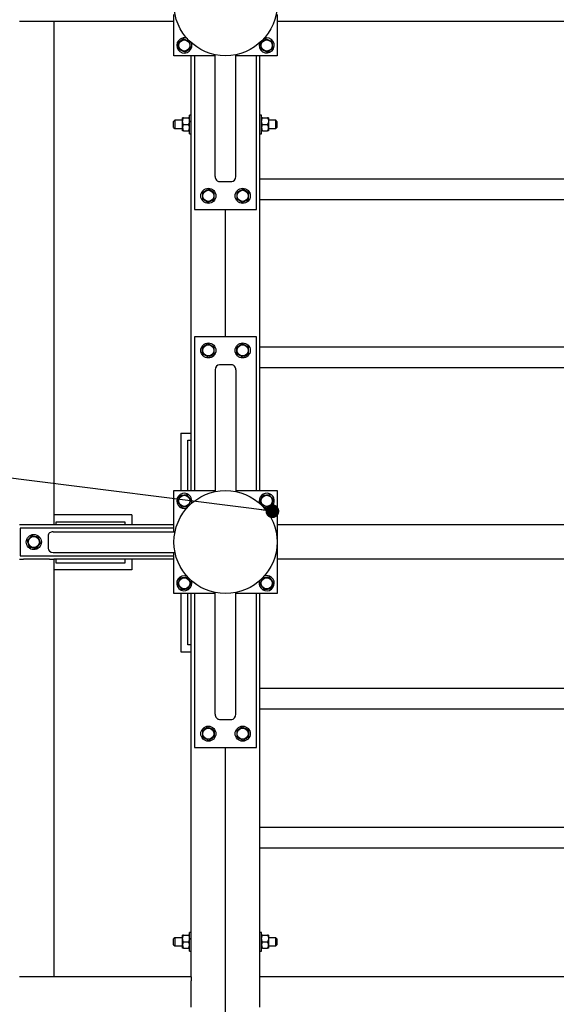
# Model space of a CAD drawing. Header units: millimetres. Extents: x 0 to 841, y 0 to 594.
# Tile 23 of 92: x 127 to 166, y 486 to 557. Entities that reach past the tile are written whole.
import ezdxf

# ---------------------------------------------------------------- set-up
doc = ezdxf.new("R2010")
doc.units = ezdxf.units.MM
doc.layers.add('NOTES', color=6, linetype='Continuous')
doc.layers.add('TRAIT-FORT', color=4, linetype='Continuous', lineweight=25)
doc.dimstyles.new('SLDDIMSTYLE3', dxfattribs={"dimtxt": 0.18, "dimasz": 1, "dimexe": 0, "dimexo": 0.0625, "dimgap": 0, "dimtad": 0, "dimtih": 1, "dimtoh": 1, "dimdec": 0, "dimrnd": 1e-09, "dimzin": 0, "dimdsep": 46, "dimtxsty": 'Standard', "dimblk1": 'DOT', "dimblk2": 'DOT', "dimsah": 1, "dimcen": 0.09, "dimadec": 0, "dimazin": 0, "dimtfac": 1, "dimtdec": 0, "dimtofl": 0, "dimtmove": 0, "dimatfit": 3, "dimldrblk": 'DOT', "dimfxl": 1, "dimfrac": 2, "dimtolj": 1, "dimtzin": 0, "dimarcsym": 0})

# ---------------------------------------------------------------- blocks, each defined once
blk = doc.blocks.new('_Dot')
at = {"color": 0, "linetype": 'ByBlock', "lineweight": -2}
blk.add_line((-0.5, 0), (-1, 0), dxfattribs=at)
at = {"color": 0, "linetype": 'ByBlock', "const_width": 0.5}
blk.add_lwpolyline([(-0.25, 0, 1), (0.25, 0, 1)], format="xyb", close=True, dxfattribs=at)

msp = doc.modelspace()

# ---------------------------------------------------------------- linework, layer by layer
at = {"layer": 'TRAIT-FORT', "color": 4, "linetype": 'Continuous', "lineweight": 25}
for p, q in [((127.11, 557.086), (126.81, 557.086)), ((129.01, 557.086), (127.11, 557.086)), ((129.31, 557.086), (129.01, 557.086)), ((129.31, 557.086), (129.31, 520.436)), ((138.06, 557.086), (129.31, 557.086)), ((138.06, 554.586), (138.06, 557.586)), ((145.56, 557.586), (145.56, 554.586)), ((189.16, 557.086), (145.56, 557.086)), ((141.06, 554.586), (138.06, 554.586)), ((139.31, 522.936), (139.31, 554.586)), ((139.56, 554.586), (139.56, 543.386)), ((141.06, 554.586), (139.56, 554.586)), ((141.06, 545.806), (141.06, 554.662)), ((142.56, 545.806), (142.56, 554.662)), ((145.56, 554.586), (142.56, 554.586)), ((144.06, 554.586), (142.56, 554.586)), ((144.06, 543.386), (144.06, 554.586)), ((144.31, 522.936), (144.31, 554.586)), ((138.11, 549.886), (138.035, 549.811)), ((138.035, 549.361), (138.035, 549.811)), ((138.685, 549.886), (138.11, 549.886)), ((138.11, 549.886), (138.11, 549.286)), ((138.685, 549.824), (138.685, 550.061)), ((138.685, 549.349), (138.685, 549.824)), ((138.758, 550.061), (139.111, 550.061)), ((139.31, 550.261), (139.185, 550.261)), ((139.185, 548.911), (139.185, 550.261)), ((144.435, 550.261), (144.31, 550.261)), ((144.435, 548.911), (144.435, 550.261)), ((144.508, 550.061), (144.861, 550.061)), ((144.935, 550.061), (144.935, 549.824)), ((145.46, 549.886), (144.935, 549.886)), ((144.935, 549.824), (144.935, 549.349)), ((145.535, 549.811), (145.46, 549.886)), ((145.46, 549.286), (145.46, 549.886)), ((145.535, 549.811), (145.535, 549.361)), ((138.035, 549.361), (138.11, 549.286)), ((138.11, 549.286), (138.685, 549.286)), ((138.685, 549.111), (138.685, 549.349)), ((138.758, 549.586), (139.111, 549.586)), ((138.758, 549.111), (139.111, 549.111)), ((144.508, 549.586), (144.861, 549.586)), ((144.508, 549.111), (144.861, 549.111)), ((144.935, 549.349), (144.935, 549.111)), ((144.935, 549.286), (145.46, 549.286)), ((145.46, 549.286), (145.535, 549.361)), ((139.185, 548.911), (139.31, 548.911)), ((144.31, 548.911), (144.435, 548.911)), ((144.31, 545.62), (190.41, 545.62)), ((141.36, 545.424), (142.26, 545.424)), ((144.31, 544.12), (190.41, 544.12)), ((139.56, 543.386), (144.06, 543.386)), ((141.81, 534.136), (141.81, 543.386)), ((139.56, 534.136), (139.56, 522.936)), ((144.06, 534.136), (139.56, 534.136)), ((144.06, 522.936), (144.06, 534.136)), ((144.31, 533.403), (190.41, 533.403)), ((142.26, 532.098), (141.36, 532.098)), ((144.31, 531.903), (190.41, 531.903)), ((141.06, 531.716), (141.06, 522.86)), ((142.56, 531.716), (142.56, 522.86)), ((138.568, 527.102), (139.31, 527.102)), ((138.568, 527.102), (138.568, 522.936)), ((139.068, 522.936), (139.068, 526.604)), ((139.068, 526.604), (139.31, 526.604)), ((138.06, 522.936), (141.06, 522.936)), ((138.06, 519.936), (138.06, 522.936)), ((139.56, 522.936), (141.06, 522.936)), ((142.56, 522.936), (145.56, 522.936)), ((142.56, 522.936), (144.06, 522.936)), ((145.56, 522.936), (145.56, 515.436)), ((134.994, 521.157), (129.31, 521.157)), ((134.994, 521.157), (134.994, 520.436)), ((127.11, 520.436), (126.81, 520.436)), ((129.01, 520.436), (127.11, 520.436)), ((129.31, 520.436), (129.01, 520.436)), ((138.06, 520.436), (129.31, 520.436)), ((129.494, 520.657), (134.494, 520.657)), ((129.494, 520.436), (129.494, 520.657)), ((134.494, 520.657), (134.494, 520.436)), ((190.41, 520.436), (145.56, 520.436)), ((126.86, 520.186), (126.86, 518.186)), ((138.06, 520.186), (126.86, 520.186)), ((129.28, 519.936), (138.136, 519.936)), ((138.06, 519.936), (138.06, 520.186)), ((128.898, 519.636), (128.898, 518.736)), ((129.28, 518.436), (138.136, 518.436)), ((138.06, 515.436), (138.06, 518.436)), ((138.06, 518.186), (138.06, 518.436)), ((126.81, 517.936), (127.11, 517.936)), ((126.86, 518.186), (138.06, 518.186)), ((129.01, 517.936), (127.11, 517.936)), ((129.01, 517.936), (129.31, 517.936)), ((138.06, 517.936), (129.31, 517.936)), ((129.31, 517.936), (129.31, 487.536)), ((129.494, 517.657), (129.494, 517.936)), ((134.494, 517.657), (129.494, 517.657)), ((134.494, 517.936), (134.494, 517.657)), ((134.994, 517.936), (134.994, 517.157)), ((190.41, 517.936), (145.56, 517.936)), ((134.994, 517.157), (129.31, 517.157)), ((141.06, 515.436), (138.06, 515.436)), ((138.566, 515.436), (138.566, 511.203)), ((139.066, 511.705), (139.066, 515.436)), ((139.31, 487.536), (139.31, 515.436)), ((139.56, 515.436), (139.56, 504.236)), ((141.06, 515.436), (139.56, 515.436)), ((141.06, 506.656), (141.06, 515.512)), ((142.56, 506.656), (142.56, 515.512)), ((145.56, 515.436), (142.56, 515.436)), ((144.06, 515.436), (142.56, 515.436)), ((144.06, 504.236), (144.06, 515.436)), ((144.31, 487.536), (144.31, 515.436)), ((138.566, 511.203), (139.31, 511.203)), ((139.31, 511.705), (139.066, 511.705)), ((144.31, 508.553), (190.41, 508.553)), ((144.31, 507.053), (190.41, 507.053)), ((141.36, 506.274), (142.26, 506.274)), ((139.56, 504.236), (144.06, 504.236)), ((141.81, 469.386), (141.81, 504.236)), ((144.31, 498.42), (190.41, 498.42)), ((144.31, 496.92), (190.41, 496.92)), ((138.11, 490.386), (138.035, 490.311)), ((138.035, 489.861), (138.035, 490.311)), ((138.685, 490.386), (138.11, 490.386)), ((138.11, 490.386), (138.11, 489.786)), ((138.685, 490.324), (138.685, 490.561)), ((138.685, 489.849), (138.685, 490.324)), ((138.758, 490.561), (139.111, 490.561)), ((139.31, 490.761), (139.185, 490.761)), ((139.185, 489.411), (139.185, 490.761)), ((144.435, 490.761), (144.31, 490.761)), ((144.435, 489.411), (144.435, 490.761)), ((144.508, 490.561), (144.861, 490.561)), ((144.935, 490.561), (144.935, 490.324)), ((145.46, 490.386), (144.935, 490.386)), ((144.935, 490.324), (144.935, 489.849)), ((145.535, 490.311), (145.46, 490.386)), ((145.46, 489.786), (145.46, 490.386)), ((145.535, 490.311), (145.535, 489.861)), ((138.035, 489.861), (138.11, 489.786)), ((138.11, 489.786), (138.685, 489.786)), ((138.685, 489.611), (138.685, 489.849)), ((138.758, 490.086), (139.111, 490.086)), ((138.758, 489.611), (139.111, 489.611)), ((144.508, 490.086), (144.861, 490.086)), ((144.508, 489.611), (144.861, 489.611)), ((144.935, 489.849), (144.935, 489.611)), ((144.935, 489.786), (145.46, 489.786)), ((145.46, 489.786), (145.535, 489.861)), ((139.185, 489.411), (139.31, 489.411)), ((144.31, 489.411), (144.435, 489.411)), ((127.11, 487.536), (126.81, 487.536)), ((129.01, 487.536), (127.11, 487.536)), ((129.31, 487.536), (129.01, 487.536)), ((139.31, 487.536), (129.31, 487.536)), ((139.31, 487.536), (139.31, 487.236)), ((189.16, 487.536), (144.31, 487.536)), ((144.31, 487.236), (144.31, 487.536)), ((139.31, 485.336), (139.31, 487.236)), ((144.31, 485.336), (144.31, 487.236))]:
    msp.add_line(p, q, dxfattribs=at)
for centre, radius in [((141.81, 558.336), 3.75), ((138.81, 555.336), 0.404), ((144.81, 555.336), 0.404), ((140.56, 544.386), 0.55), ((140.56, 544.386), 0.404), ((143.06, 544.386), 0.55), ((143.06, 544.386), 0.404), ((140.56, 533.136), 0.55), ((140.56, 533.136), 0.404), ((143.06, 533.136), 0.55), ((143.06, 533.136), 0.404), ((141.81, 519.186), 3.75), ((138.81, 522.186), 0.404), ((144.81, 522.186), 0.404), ((127.86, 519.186), 0.55), ((127.86, 519.186), 0.404), ((138.81, 516.186), 0.404), ((144.81, 516.186), 0.404), ((140.56, 505.236), 0.55), ((140.56, 505.236), 0.404), ((143.06, 505.236), 0.55), ((143.06, 505.236), 0.404)]:
    msp.add_circle(centre, radius, dxfattribs=at)
for centre, start, end in [((138.81, 555.336), 157.47733, 26.81269), ((138.81, 555.336), 63.18686, 157.47733), ((144.81, 555.336), 159.26449, 110.73554), ((138.81, 522.186), 67.47733, 290.07478), ((138.81, 522.186), 339.92524, 67.47733), ((144.81, 522.186), 67.47733, 202.09229), ((144.81, 522.186), 247.23423, 67.47733), ((138.81, 516.186), 69.69989, 20.30011), ((144.81, 516.186), 153.16602, 67.47733), ((144.81, 516.186), 67.47733, 116.83443)]:
    msp.add_arc(centre, 0.55, start, end, dxfattribs=at)
for centre, major_axis, start_param, end_param in [((141.36, 545.806), (0, 0.382), 1.570796, 3.141593), ((142.26, 545.806), (0, 0.382), 3.141593, 4.712389), ((141.36, 531.716), (0, -0.382), 3.141593, 4.712389), ((142.26, 531.716), (0, -0.382), 1.570796, 3.141593), ((129.28, 519.636), (0.382, 0), 1.570796, 3.141593), ((129.28, 518.736), (0.382, 0), 3.141593, 4.712389), ((141.36, 506.656), (0, 0.382), 1.570796, 3.141593), ((142.26, 506.656), (0, 0.382), 3.141593, 4.712389)]:
    msp.add_ellipse(centre, major_axis=major_axis, ratio=0.784416, start_param=start_param, end_param=end_param, dxfattribs=at)
for points, knots in [([(138.749, 555.823), (138.715, 555.798), (138.647, 555.746), (138.545, 555.669), (138.448, 555.595), (138.388, 555.55), (138.358, 555.527)], [0, 0, 0, 0, 0.264605, 0.534948, 0.765343, 1, 1, 1, 1]), ([(138.418, 555.04), (138.415, 555.071), (138.407, 555.132), (138.394, 555.237), (138.379, 555.353), (138.368, 555.445), (138.361, 555.503), (138.359, 555.519), (138.358, 555.527)], [0, 0, 0, 0, 0.192003, 0.385859, 0.637822, 0.896593, 0.948284, 1, 1, 1, 1]), ([(138.749, 555.823), (138.788, 555.807), (138.868, 555.773), (138.985, 555.723), (139.098, 555.676), (139.167, 555.647), (139.201, 555.632)], [0, 0, 0, 0, 0.2646049, 0.5349477, 0.7653431, 1, 1, 1, 1]), ([(139.262, 555.145), (139.254, 555.207), (139.241, 555.31), (139.223, 555.458), (139.21, 555.558), (139.203, 555.616), (139.201, 555.632)], [0, 0, 0, 0, 0.385549, 0.637642, 0.896546, 1, 1, 1, 1]), ([(144.749, 555.823), (144.715, 555.798), (144.647, 555.746), (144.545, 555.669), (144.448, 555.595), (144.388, 555.55), (144.358, 555.527)], [0, 0, 0, 0, 0.264605, 0.534948, 0.765343, 1, 1, 1, 1]), ([(144.418, 555.04), (144.415, 555.071), (144.407, 555.132), (144.394, 555.237), (144.379, 555.353), (144.368, 555.445), (144.361, 555.503), (144.359, 555.519), (144.358, 555.527)], [0, 0, 0, 0, 0.192003, 0.385859, 0.637822, 0.896593, 0.948284, 1, 1, 1, 1]), ([(144.749, 555.823), (144.788, 555.807), (144.868, 555.773), (144.985, 555.723), (145.098, 555.676), (145.167, 555.647), (145.201, 555.632)], [0, 0, 0, 0, 0.2646049, 0.5349477, 0.7653431, 1, 1, 1, 1]), ([(145.262, 555.145), (145.254, 555.207), (145.241, 555.31), (145.223, 555.458), (145.21, 555.558), (145.203, 555.616), (145.201, 555.632)], [0, 0, 0, 0, 0.385549, 0.637642, 0.896546, 1, 1, 1, 1]), ([(138.87, 554.849), (138.831, 554.866), (138.752, 554.899), (138.634, 554.949), (138.522, 554.996), (138.453, 555.026), (138.418, 555.04)], [0, 0, 0, 0, 0.264605, 0.534948, 0.765343, 1, 1, 1, 1]), ([(138.87, 554.849), (138.904, 554.875), (138.973, 554.927), (139.075, 555.004), (139.172, 555.077), (139.232, 555.122), (139.262, 555.145)], [0, 0, 0, 0, 0.264605, 0.534948, 0.765343, 1, 1, 1, 1]), ([(144.87, 554.849), (144.831, 554.866), (144.752, 554.899), (144.634, 554.949), (144.522, 554.996), (144.453, 555.026), (144.418, 555.04)], [0, 0, 0, 0, 0.264605, 0.534948, 0.765343, 1, 1, 1, 1]), ([(144.87, 554.849), (144.904, 554.875), (144.973, 554.927), (145.075, 555.004), (145.172, 555.077), (145.232, 555.122), (145.262, 555.145)], [0, 0, 0, 0, 0.264605, 0.534948, 0.765343, 1, 1, 1, 1]), ([(138.685, 549.824), (138.689, 549.866), (138.698, 549.948), (138.738, 550.024), (138.758, 550.061)], [0, 0, 0, 0, 0.504, 1, 1, 1, 1]), ([(138.758, 550.061), (138.749, 550.061), (138.724, 550.061), (138.696, 550.061), (138.685, 550.061), (138.685, 550.061), (138.685, 550.061)], [0, 0, 0, 0, 0.237039, 0.589019, 0.951631, 1, 1, 1, 1]), ([(138.758, 549.586), (138.741, 549.619), (138.706, 549.685), (138.686, 549.767), (138.685, 549.814), (138.685, 549.824)], [0, 0, 0, 0, 0.432385, 0.879554, 1, 1, 1, 1]), ([(139.111, 550.061), (139.129, 550.029), (139.163, 549.963), (139.183, 549.881), (139.185, 549.834), (139.185, 549.824)], [0, 0, 0, 0, 0.4323851, 0.8795539, 1, 1, 1, 1]), ([(139.185, 550.061), (139.185, 550.061), (139.184, 550.061), (139.174, 550.061), (139.146, 550.061), (139.121, 550.061), (139.111, 550.061)], [0, 0, 0, 0, 0.0483686, 0.3993299, 0.7629647, 1, 1, 1, 1]), ([(139.185, 549.824), (139.181, 549.782), (139.172, 549.699), (139.132, 549.624), (139.111, 549.586)], [0, 0, 0, 0, 0.504, 1, 1, 1, 1]), ([(144.435, 549.824), (144.439, 549.866), (144.448, 549.948), (144.488, 550.024), (144.508, 550.061)], [0, 0, 0, 0, 0.504, 1, 1, 1, 1]), ([(144.508, 550.061), (144.499, 550.061), (144.474, 550.061), (144.446, 550.061), (144.435, 550.061), (144.435, 550.061), (144.435, 550.061)], [0, 0, 0, 0, 0.237039, 0.589019, 0.951631, 1, 1, 1, 1]), ([(144.508, 549.586), (144.491, 549.619), (144.456, 549.685), (144.436, 549.767), (144.435, 549.814), (144.435, 549.824)], [0, 0, 0, 0, 0.432385, 0.879554, 1, 1, 1, 1]), ([(144.861, 550.061), (144.879, 550.029), (144.913, 549.963), (144.933, 549.881), (144.935, 549.834), (144.935, 549.824)], [0, 0, 0, 0, 0.4323851, 0.8795539, 1, 1, 1, 1]), ([(144.935, 550.061), (144.935, 550.061), (144.934, 550.061), (144.924, 550.061), (144.896, 550.061), (144.871, 550.061), (144.861, 550.061)], [0, 0, 0, 0, 0.0483686, 0.3993299, 0.7629647, 1, 1, 1, 1]), ([(144.935, 549.824), (144.931, 549.782), (144.922, 549.699), (144.882, 549.624), (144.861, 549.586)], [0, 0, 0, 0, 0.504, 1, 1, 1, 1]), ([(138.758, 549.586), (138.741, 549.554), (138.706, 549.488), (138.686, 549.406), (138.685, 549.359), (138.685, 549.349)], [0, 0, 0, 0, 0.432385, 0.879554, 1, 1, 1, 1]), ([(138.685, 549.349), (138.689, 549.307), (138.698, 549.224), (138.738, 549.149), (138.758, 549.111)], [0, 0, 0, 0, 0.504, 1, 1, 1, 1]), ([(138.758, 549.111), (138.749, 549.111), (138.724, 549.111), (138.696, 549.111), (138.685, 549.111), (138.685, 549.111), (138.685, 549.111)], [0, 0, 0, 0, 0.237039, 0.589019, 0.951631, 1, 1, 1, 1]), ([(139.185, 549.349), (139.181, 549.391), (139.172, 549.473), (139.132, 549.549), (139.111, 549.586)], [0, 0, 0, 0, 0.504, 1, 1, 1, 1]), ([(139.111, 549.111), (139.129, 549.144), (139.163, 549.21), (139.183, 549.292), (139.185, 549.339), (139.185, 549.349)], [0, 0, 0, 0, 0.432385, 0.879554, 1, 1, 1, 1]), ([(139.185, 549.111), (139.185, 549.111), (139.184, 549.111), (139.174, 549.111), (139.146, 549.111), (139.121, 549.111), (139.111, 549.111)], [0, 0, 0, 0, 0.048369, 0.39933, 0.762965, 1, 1, 1, 1]), ([(144.508, 549.586), (144.491, 549.554), (144.456, 549.488), (144.436, 549.406), (144.435, 549.359), (144.435, 549.349)], [0, 0, 0, 0, 0.432385, 0.879554, 1, 1, 1, 1]), ([(144.435, 549.349), (144.439, 549.307), (144.448, 549.224), (144.488, 549.149), (144.508, 549.111)], [0, 0, 0, 0, 0.504, 1, 1, 1, 1]), ([(144.508, 549.111), (144.499, 549.111), (144.474, 549.111), (144.446, 549.111), (144.435, 549.111), (144.435, 549.111), (144.435, 549.111)], [0, 0, 0, 0, 0.237039, 0.589019, 0.951631, 1, 1, 1, 1]), ([(144.935, 549.349), (144.931, 549.391), (144.922, 549.473), (144.882, 549.549), (144.861, 549.586)], [0, 0, 0, 0, 0.504, 1, 1, 1, 1]), ([(144.861, 549.111), (144.879, 549.144), (144.913, 549.21), (144.933, 549.292), (144.935, 549.339), (144.935, 549.349)], [0, 0, 0, 0, 0.432385, 0.879554, 1, 1, 1, 1]), ([(144.935, 549.111), (144.935, 549.111), (144.934, 549.111), (144.924, 549.111), (144.896, 549.111), (144.871, 549.111), (144.861, 549.111)], [0, 0, 0, 0, 0.048369, 0.39933, 0.762965, 1, 1, 1, 1]), ([(140.149, 544.655), (140.187, 544.674), (140.264, 544.713), (140.378, 544.771), (140.487, 544.826), (140.554, 544.859), (140.588, 544.876)], [0, 0, 0, 0, 0.264605, 0.534948, 0.765343, 1, 1, 1, 1]), ([(140.998, 544.607), (140.946, 544.641), (140.859, 544.698), (140.734, 544.78), (140.65, 544.835), (140.601, 544.867), (140.588, 544.876)], [0, 0, 0, 0, 0.385549, 0.637642, 0.896546, 1, 1, 1, 1]), ([(142.649, 544.655), (142.687, 544.674), (142.764, 544.713), (142.878, 544.771), (142.987, 544.826), (143.054, 544.859), (143.088, 544.876)], [0, 0, 0, 0, 0.264605, 0.534948, 0.765343, 1, 1, 1, 1]), ([(143.498, 544.607), (143.446, 544.641), (143.359, 544.698), (143.234, 544.78), (143.15, 544.835), (143.101, 544.867), (143.088, 544.876)], [0, 0, 0, 0, 0.385549, 0.637642, 0.896546, 1, 1, 1, 1]), ([(140.149, 544.655), (140.147, 544.613), (140.142, 544.527), (140.135, 544.399), (140.128, 544.278), (140.124, 544.203), (140.122, 544.165)], [0, 0, 0, 0, 0.264605, 0.534948, 0.765343, 1, 1, 1, 1]), ([(140.532, 543.896), (140.506, 543.913), (140.454, 543.947), (140.367, 544.005), (140.268, 544.069), (140.191, 544.12), (140.142, 544.152), (140.129, 544.161), (140.122, 544.165)], [0, 0, 0, 0, 0.192003, 0.385859, 0.637822, 0.896593, 0.948284, 1, 1, 1, 1]), ([(140.97, 544.117), (140.932, 544.098), (140.855, 544.059), (140.741, 544.002), (140.633, 543.947), (140.566, 543.913), (140.532, 543.896)], [0, 0, 0, 0, 0.264605, 0.534948, 0.765343, 1, 1, 1, 1]), ([(140.97, 544.117), (140.973, 544.16), (140.978, 544.246), (140.985, 544.373), (140.992, 544.495), (140.996, 544.57), (140.998, 544.607)], [0, 0, 0, 0, 0.264605, 0.534948, 0.765343, 1, 1, 1, 1]), ([(142.649, 544.655), (142.647, 544.613), (142.642, 544.527), (142.635, 544.399), (142.628, 544.278), (142.624, 544.203), (142.622, 544.165)], [0, 0, 0, 0, 0.264605, 0.534948, 0.765343, 1, 1, 1, 1]), ([(143.032, 543.896), (143.006, 543.913), (142.954, 543.947), (142.867, 544.005), (142.768, 544.069), (142.691, 544.12), (142.642, 544.152), (142.629, 544.161), (142.622, 544.165)], [0, 0, 0, 0, 0.192003, 0.385859, 0.637822, 0.896593, 0.948284, 1, 1, 1, 1]), ([(143.47, 544.117), (143.432, 544.098), (143.355, 544.059), (143.241, 544.002), (143.133, 543.947), (143.066, 543.913), (143.032, 543.896)], [0, 0, 0, 0, 0.264605, 0.534948, 0.765343, 1, 1, 1, 1]), ([(143.47, 544.117), (143.473, 544.16), (143.478, 544.246), (143.485, 544.373), (143.492, 544.495), (143.496, 544.57), (143.498, 544.607)], [0, 0, 0, 0, 0.264605, 0.534948, 0.765343, 1, 1, 1, 1]), ([(140.539, 533.627), (140.503, 533.604), (140.43, 533.557), (140.322, 533.489), (140.219, 533.423), (140.156, 533.383), (140.125, 533.363)], [0, 0, 0, 0, 0.264605, 0.534948, 0.765343, 1, 1, 1, 1]), ([(140.146, 532.873), (140.145, 532.903), (140.142, 532.965), (140.137, 533.07), (140.132, 533.188), (140.128, 533.28), (140.126, 533.338), (140.125, 533.355), (140.125, 533.363)], [0, 0, 0, 0, 0.192003, 0.385859, 0.637822, 0.896593, 0.948284, 1, 1, 1, 1]), ([(140.539, 533.627), (140.576, 533.607), (140.653, 533.567), (140.766, 533.508), (140.874, 533.452), (140.94, 533.417), (140.974, 533.4)], [0, 0, 0, 0, 0.264605, 0.534948, 0.765343, 1, 1, 1, 1]), ([(140.995, 532.91), (140.992, 532.972), (140.988, 533.075), (140.981, 533.225), (140.977, 533.325), (140.975, 533.383), (140.974, 533.4)], [0, 0, 0, 0, 0.3855495, 0.6376419, 0.8965462, 1, 1, 1, 1]), ([(143.039, 533.627), (143.003, 533.604), (142.93, 533.557), (142.822, 533.489), (142.719, 533.423), (142.656, 533.383), (142.625, 533.363)], [0, 0, 0, 0, 0.264605, 0.534948, 0.765343, 1, 1, 1, 1]), ([(142.646, 532.873), (142.645, 532.903), (142.642, 532.965), (142.637, 533.07), (142.632, 533.188), (142.628, 533.28), (142.626, 533.338), (142.625, 533.355), (142.625, 533.363)], [0, 0, 0, 0, 0.192003, 0.385859, 0.637822, 0.896593, 0.948284, 1, 1, 1, 1]), ([(143.039, 533.627), (143.076, 533.607), (143.153, 533.567), (143.266, 533.508), (143.374, 533.452), (143.44, 533.417), (143.474, 533.4)], [0, 0, 0, 0, 0.264605, 0.534948, 0.765343, 1, 1, 1, 1]), ([(143.495, 532.91), (143.492, 532.972), (143.488, 533.075), (143.481, 533.225), (143.477, 533.325), (143.475, 533.383), (143.474, 533.4)], [0, 0, 0, 0, 0.3855495, 0.6376419, 0.8965462, 1, 1, 1, 1]), ([(140.581, 532.646), (140.543, 532.666), (140.467, 532.705), (140.354, 532.764), (140.246, 532.821), (140.179, 532.855), (140.146, 532.873)], [0, 0, 0, 0, 0.2646049, 0.5349477, 0.7653431, 1, 1, 1, 1]), ([(140.581, 532.646), (140.617, 532.669), (140.69, 532.715), (140.797, 532.784), (140.9, 532.849), (140.963, 532.889), (140.995, 532.91)], [0, 0, 0, 0, 0.264605, 0.534948, 0.765343, 1, 1, 1, 1]), ([(143.081, 532.646), (143.043, 532.666), (142.967, 532.705), (142.854, 532.764), (142.746, 532.821), (142.679, 532.855), (142.646, 532.873)], [0, 0, 0, 0, 0.2646049, 0.5349477, 0.7653431, 1, 1, 1, 1]), ([(143.081, 532.646), (143.117, 532.669), (143.19, 532.715), (143.297, 532.784), (143.4, 532.849), (143.463, 532.889), (143.495, 532.91)], [0, 0, 0, 0, 0.264605, 0.534948, 0.765343, 1, 1, 1, 1]), ([(138.323, 522.126), (138.339, 522.165), (138.373, 522.244), (138.423, 522.362), (138.47, 522.474), (138.499, 522.543), (138.514, 522.578)], [0, 0, 0, 0, 0.264605, 0.534948, 0.765343, 1, 1, 1, 1]), ([(138.514, 522.578), (138.544, 522.581), (138.606, 522.589), (138.71, 522.602), (138.827, 522.617), (138.918, 522.628), (138.976, 522.635), (138.993, 522.637), (139.001, 522.638)], [0, 0, 0, 0, 0.192003, 0.385859, 0.637822, 0.896593, 0.948284, 1, 1, 1, 1]), ([(139.297, 522.247), (139.271, 522.281), (139.219, 522.35), (139.142, 522.451), (139.069, 522.549), (139.024, 522.608), (139.001, 522.638)], [0, 0, 0, 0, 0.264605, 0.534948, 0.765343, 1, 1, 1, 1]), ([(144.323, 522.126), (144.339, 522.165), (144.373, 522.244), (144.423, 522.362), (144.47, 522.474), (144.499, 522.543), (144.514, 522.578)], [0, 0, 0, 0, 0.264605, 0.534948, 0.765343, 1, 1, 1, 1]), ([(144.514, 522.578), (144.544, 522.581), (144.606, 522.589), (144.71, 522.602), (144.827, 522.617), (144.918, 522.628), (144.976, 522.635), (144.993, 522.637), (145.001, 522.638)], [0, 0, 0, 0, 0.192003, 0.385859, 0.637822, 0.896593, 0.948284, 1, 1, 1, 1]), ([(145.297, 522.247), (145.271, 522.281), (145.219, 522.35), (145.142, 522.451), (145.069, 522.549), (145.024, 522.608), (145.001, 522.638)], [0, 0, 0, 0, 0.264605, 0.534948, 0.765343, 1, 1, 1, 1]), ([(138.323, 522.126), (138.349, 522.092), (138.4, 522.023), (138.477, 521.921), (138.551, 521.824), (138.596, 521.764), (138.619, 521.734)], [0, 0, 0, 0, 0.264605, 0.534948, 0.765343, 1, 1, 1, 1]), ([(138.619, 521.734), (138.681, 521.742), (138.783, 521.755), (138.932, 521.773), (139.032, 521.786), (139.089, 521.793), (139.106, 521.795)], [0, 0, 0, 0, 0.385549, 0.637642, 0.896546, 1, 1, 1, 1]), ([(139.297, 522.247), (139.28, 522.208), (139.247, 522.128), (139.197, 522.011), (139.15, 521.898), (139.12, 521.83), (139.106, 521.795)], [0, 0, 0, 0, 0.264605, 0.534948, 0.765343, 1, 1, 1, 1]), ([(144.323, 522.126), (144.349, 522.092), (144.4, 522.023), (144.477, 521.921), (144.551, 521.824), (144.596, 521.764), (144.619, 521.734)], [0, 0, 0, 0, 0.264605, 0.534948, 0.765343, 1, 1, 1, 1]), ([(144.619, 521.734), (144.681, 521.742), (144.783, 521.755), (144.932, 521.773), (145.032, 521.786), (145.089, 521.793), (145.106, 521.795)], [0, 0, 0, 0, 0.385549, 0.637642, 0.896546, 1, 1, 1, 1]), ([(145.297, 522.247), (145.28, 522.208), (145.247, 522.128), (145.197, 522.011), (145.15, 521.898), (145.12, 521.83), (145.106, 521.795)], [0, 0, 0, 0, 0.264605, 0.534948, 0.765343, 1, 1, 1, 1]), ([(127.696, 519.649), (127.668, 519.616), (127.612, 519.551), (127.529, 519.454), (127.45, 519.361), (127.402, 519.304), (127.377, 519.275)], [0, 0, 0, 0, 0.2646049, 0.5349477, 0.7653431, 1, 1, 1, 1]), ([(127.696, 519.649), (127.738, 519.641), (127.822, 519.625), (127.948, 519.602), (128.068, 519.58), (128.141, 519.566), (128.178, 519.56)], [0, 0, 0, 0, 0.264605, 0.534948, 0.765343, 1, 1, 1, 1]), ([(127.377, 519.275), (127.398, 519.217), (127.433, 519.119), (127.483, 518.978), (127.516, 518.883), (127.536, 518.829), (127.541, 518.813)], [0, 0, 0, 0, 0.385549, 0.637642, 0.896546, 1, 1, 1, 1]), ([(128.024, 518.724), (128.052, 518.756), (128.107, 518.822), (128.19, 518.919), (128.269, 519.011), (128.318, 519.068), (128.342, 519.097)], [0, 0, 0, 0, 0.2646049, 0.5349477, 0.7653431, 1, 1, 1, 1]), ([(128.178, 519.56), (128.189, 519.531), (128.209, 519.472), (128.245, 519.373), (128.284, 519.262), (128.315, 519.175), (128.334, 519.12), (128.34, 519.105), (128.342, 519.097)], [0, 0, 0, 0, 0.192003, 0.385859, 0.637822, 0.896593, 0.948284, 1, 1, 1, 1]), ([(128.024, 518.724), (127.982, 518.731), (127.897, 518.747), (127.772, 518.77), (127.652, 518.792), (127.578, 518.806), (127.541, 518.813)], [0, 0, 0, 0, 0.264605, 0.534948, 0.765343, 1, 1, 1, 1]), ([(138.323, 516.126), (138.339, 516.165), (138.373, 516.244), (138.423, 516.362), (138.47, 516.474), (138.499, 516.543), (138.514, 516.578)], [0, 0, 0, 0, 0.264605, 0.534948, 0.765343, 1, 1, 1, 1]), ([(138.323, 516.126), (138.349, 516.092), (138.4, 516.023), (138.477, 515.921), (138.551, 515.824), (138.596, 515.764), (138.619, 515.734)], [0, 0, 0, 0, 0.264605, 0.534948, 0.765343, 1, 1, 1, 1]), ([(138.514, 516.578), (138.544, 516.581), (138.606, 516.589), (138.71, 516.602), (138.827, 516.617), (138.918, 516.628), (138.976, 516.635), (138.993, 516.637), (139.001, 516.638)], [0, 0, 0, 0, 0.192003, 0.385859, 0.637822, 0.896593, 0.948284, 1, 1, 1, 1]), ([(139.297, 516.247), (139.271, 516.281), (139.219, 516.35), (139.142, 516.451), (139.069, 516.549), (139.024, 516.608), (139.001, 516.638)], [0, 0, 0, 0, 0.264605, 0.534948, 0.765343, 1, 1, 1, 1]), ([(139.297, 516.247), (139.28, 516.208), (139.247, 516.128), (139.197, 516.011), (139.15, 515.898), (139.12, 515.83), (139.106, 515.795)], [0, 0, 0, 0, 0.264605, 0.534948, 0.765343, 1, 1, 1, 1]), ([(144.323, 516.126), (144.339, 516.165), (144.373, 516.244), (144.423, 516.362), (144.47, 516.474), (144.499, 516.543), (144.514, 516.578)], [0, 0, 0, 0, 0.264605, 0.534948, 0.765343, 1, 1, 1, 1]), ([(144.323, 516.126), (144.349, 516.092), (144.4, 516.023), (144.477, 515.921), (144.551, 515.824), (144.596, 515.764), (144.619, 515.734)], [0, 0, 0, 0, 0.264605, 0.534948, 0.765343, 1, 1, 1, 1]), ([(144.514, 516.578), (144.544, 516.581), (144.606, 516.589), (144.71, 516.602), (144.827, 516.617), (144.918, 516.628), (144.976, 516.635), (144.993, 516.637), (145.001, 516.638)], [0, 0, 0, 0, 0.192003, 0.385859, 0.637822, 0.896593, 0.948284, 1, 1, 1, 1]), ([(145.297, 516.247), (145.271, 516.281), (145.219, 516.35), (145.142, 516.451), (145.069, 516.549), (145.024, 516.608), (145.001, 516.638)], [0, 0, 0, 0, 0.264605, 0.534948, 0.765343, 1, 1, 1, 1]), ([(145.297, 516.247), (145.28, 516.208), (145.247, 516.128), (145.197, 516.011), (145.15, 515.898), (145.12, 515.83), (145.106, 515.795)], [0, 0, 0, 0, 0.264605, 0.534948, 0.765343, 1, 1, 1, 1]), ([(138.619, 515.734), (138.681, 515.742), (138.783, 515.755), (138.932, 515.773), (139.032, 515.786), (139.089, 515.793), (139.106, 515.795)], [0, 0, 0, 0, 0.385549, 0.637642, 0.896546, 1, 1, 1, 1]), ([(144.619, 515.734), (144.681, 515.742), (144.783, 515.755), (144.932, 515.773), (145.032, 515.786), (145.089, 515.793), (145.106, 515.795)], [0, 0, 0, 0, 0.385549, 0.637642, 0.896546, 1, 1, 1, 1]), ([(140.539, 505.727), (140.503, 505.704), (140.43, 505.657), (140.322, 505.589), (140.219, 505.523), (140.156, 505.483), (140.125, 505.463)], [0, 0, 0, 0, 0.264605, 0.534948, 0.765343, 1, 1, 1, 1]), ([(140.125, 505.463), (140.127, 505.401), (140.132, 505.297), (140.138, 505.148), (140.143, 505.047), (140.145, 504.989), (140.146, 504.973)], [0, 0, 0, 0, 0.385549, 0.637642, 0.896546, 1, 1, 1, 1]), ([(140.539, 505.727), (140.576, 505.707), (140.653, 505.667), (140.766, 505.608), (140.874, 505.552), (140.94, 505.517), (140.974, 505.5)], [0, 0, 0, 0, 0.264605, 0.534948, 0.765343, 1, 1, 1, 1]), ([(140.974, 505.5), (140.975, 505.469), (140.978, 505.407), (140.982, 505.302), (140.987, 505.185), (140.991, 505.092), (140.994, 505.034), (140.995, 505.018), (140.995, 505.01)], [0, 0, 0, 0, 0.192003, 0.385859, 0.637822, 0.896593, 0.948284, 1, 1, 1, 1]), ([(143.039, 505.727), (143.003, 505.704), (142.93, 505.657), (142.822, 505.589), (142.719, 505.523), (142.656, 505.483), (142.625, 505.463)], [0, 0, 0, 0, 0.264605, 0.534948, 0.765343, 1, 1, 1, 1]), ([(142.625, 505.463), (142.627, 505.401), (142.632, 505.297), (142.638, 505.148), (142.643, 505.047), (142.645, 504.989), (142.646, 504.973)], [0, 0, 0, 0, 0.385549, 0.637642, 0.896546, 1, 1, 1, 1]), ([(143.039, 505.727), (143.076, 505.707), (143.153, 505.667), (143.266, 505.608), (143.374, 505.552), (143.44, 505.517), (143.474, 505.5)], [0, 0, 0, 0, 0.2646049, 0.5349477, 0.7653431, 1, 1, 1, 1]), ([(143.474, 505.5), (143.475, 505.469), (143.478, 505.407), (143.482, 505.302), (143.487, 505.185), (143.491, 505.092), (143.494, 505.034), (143.495, 505.018), (143.495, 505.01)], [0, 0, 0, 0, 0.192003, 0.385859, 0.637822, 0.896593, 0.948284, 1, 1, 1, 1]), ([(140.581, 504.746), (140.543, 504.766), (140.467, 504.805), (140.354, 504.864), (140.246, 504.921), (140.179, 504.955), (140.146, 504.973)], [0, 0, 0, 0, 0.2646049, 0.5349477, 0.7653431, 1, 1, 1, 1]), ([(140.581, 504.746), (140.617, 504.769), (140.69, 504.815), (140.797, 504.884), (140.9, 504.949), (140.963, 504.989), (140.995, 505.01)], [0, 0, 0, 0, 0.264605, 0.534948, 0.765343, 1, 1, 1, 1]), ([(143.081, 504.746), (143.043, 504.766), (142.967, 504.805), (142.854, 504.864), (142.746, 504.921), (142.679, 504.955), (142.646, 504.973)], [0, 0, 0, 0, 0.264605, 0.534948, 0.765343, 1, 1, 1, 1]), ([(143.081, 504.746), (143.117, 504.769), (143.19, 504.815), (143.297, 504.884), (143.4, 504.949), (143.463, 504.989), (143.495, 505.01)], [0, 0, 0, 0, 0.264605, 0.534948, 0.765343, 1, 1, 1, 1]), ([(138.685, 490.324), (138.689, 490.366), (138.698, 490.448), (138.738, 490.524), (138.758, 490.561)], [0, 0, 0, 0, 0.504, 1, 1, 1, 1]), ([(138.758, 490.561), (138.749, 490.561), (138.724, 490.561), (138.696, 490.561), (138.685, 490.561), (138.685, 490.561), (138.685, 490.561)], [0, 0, 0, 0, 0.237039, 0.589019, 0.951631, 1, 1, 1, 1]), ([(138.758, 490.086), (138.741, 490.119), (138.706, 490.185), (138.686, 490.267), (138.685, 490.314), (138.685, 490.324)], [0, 0, 0, 0, 0.432385, 0.879554, 1, 1, 1, 1]), ([(139.111, 490.561), (139.129, 490.529), (139.163, 490.463), (139.183, 490.381), (139.185, 490.334), (139.185, 490.324)], [0, 0, 0, 0, 0.4323851, 0.8795539, 1, 1, 1, 1]), ([(139.185, 490.561), (139.185, 490.561), (139.184, 490.561), (139.174, 490.561), (139.146, 490.561), (139.121, 490.561), (139.111, 490.561)], [0, 0, 0, 0, 0.0483686, 0.3993299, 0.7629647, 1, 1, 1, 1]), ([(139.185, 490.324), (139.181, 490.282), (139.172, 490.199), (139.132, 490.124), (139.111, 490.086)], [0, 0, 0, 0, 0.504, 1, 1, 1, 1]), ([(144.435, 490.324), (144.439, 490.366), (144.448, 490.448), (144.488, 490.524), (144.508, 490.561)], [0, 0, 0, 0, 0.504, 1, 1, 1, 1]), ([(144.508, 490.561), (144.499, 490.561), (144.474, 490.561), (144.446, 490.561), (144.435, 490.561), (144.435, 490.561), (144.435, 490.561)], [0, 0, 0, 0, 0.237039, 0.589019, 0.951631, 1, 1, 1, 1]), ([(144.508, 490.086), (144.491, 490.119), (144.456, 490.185), (144.436, 490.267), (144.435, 490.314), (144.435, 490.324)], [0, 0, 0, 0, 0.432385, 0.879554, 1, 1, 1, 1]), ([(144.861, 490.561), (144.879, 490.529), (144.913, 490.463), (144.933, 490.381), (144.935, 490.334), (144.935, 490.324)], [0, 0, 0, 0, 0.4323851, 0.8795539, 1, 1, 1, 1]), ([(144.935, 490.561), (144.935, 490.561), (144.934, 490.561), (144.924, 490.561), (144.896, 490.561), (144.871, 490.561), (144.861, 490.561)], [0, 0, 0, 0, 0.0483686, 0.3993299, 0.7629647, 1, 1, 1, 1]), ([(144.935, 490.324), (144.931, 490.282), (144.922, 490.199), (144.882, 490.124), (144.861, 490.086)], [0, 0, 0, 0, 0.504, 1, 1, 1, 1]), ([(138.758, 490.086), (138.741, 490.054), (138.706, 489.988), (138.686, 489.906), (138.685, 489.859), (138.685, 489.849)], [0, 0, 0, 0, 0.432385, 0.879554, 1, 1, 1, 1]), ([(138.685, 489.849), (138.689, 489.807), (138.698, 489.724), (138.738, 489.649), (138.758, 489.611)], [0, 0, 0, 0, 0.504, 1, 1, 1, 1]), ([(138.758, 489.611), (138.749, 489.611), (138.724, 489.611), (138.696, 489.611), (138.685, 489.611), (138.685, 489.611), (138.685, 489.611)], [0, 0, 0, 0, 0.237039, 0.589019, 0.951631, 1, 1, 1, 1]), ([(139.185, 489.849), (139.181, 489.891), (139.172, 489.973), (139.132, 490.049), (139.111, 490.086)], [0, 0, 0, 0, 0.504, 1, 1, 1, 1]), ([(139.111, 489.611), (139.129, 489.644), (139.163, 489.71), (139.183, 489.792), (139.185, 489.839), (139.185, 489.849)], [0, 0, 0, 0, 0.432385, 0.879554, 1, 1, 1, 1]), ([(139.185, 489.611), (139.185, 489.611), (139.184, 489.611), (139.174, 489.611), (139.146, 489.611), (139.121, 489.611), (139.111, 489.611)], [0, 0, 0, 0, 0.048369, 0.39933, 0.762965, 1, 1, 1, 1]), ([(144.508, 490.086), (144.491, 490.054), (144.456, 489.988), (144.436, 489.906), (144.435, 489.859), (144.435, 489.849)], [0, 0, 0, 0, 0.432385, 0.879554, 1, 1, 1, 1]), ([(144.435, 489.849), (144.439, 489.807), (144.448, 489.724), (144.488, 489.649), (144.508, 489.611)], [0, 0, 0, 0, 0.504, 1, 1, 1, 1]), ([(144.508, 489.611), (144.499, 489.611), (144.474, 489.611), (144.446, 489.611), (144.435, 489.611), (144.435, 489.611), (144.435, 489.611)], [0, 0, 0, 0, 0.237039, 0.589019, 0.951631, 1, 1, 1, 1]), ([(144.935, 489.849), (144.931, 489.891), (144.922, 489.973), (144.882, 490.049), (144.861, 490.086)], [0, 0, 0, 0, 0.504, 1, 1, 1, 1]), ([(144.861, 489.611), (144.879, 489.644), (144.913, 489.71), (144.933, 489.792), (144.935, 489.839), (144.935, 489.849)], [0, 0, 0, 0, 0.432385, 0.879554, 1, 1, 1, 1]), ([(144.935, 489.611), (144.935, 489.611), (144.934, 489.611), (144.924, 489.611), (144.896, 489.611), (144.871, 489.611), (144.861, 489.611)], [0, 0, 0, 0, 0.048369, 0.39933, 0.762965, 1, 1, 1, 1])]:
    msp.add_open_spline(points, degree=3, knots=knots, dxfattribs=at)

# ---------------------------------------------------------------- leaders
at = {"layer": 'NOTES', "color": 211}
msp.add_leader([(145.219, 521.431), (88.176, 528.624)], dimstyle='SLDDIMSTYLE3', dxfattribs=at)

doc.saveas('drawing.dxf')
